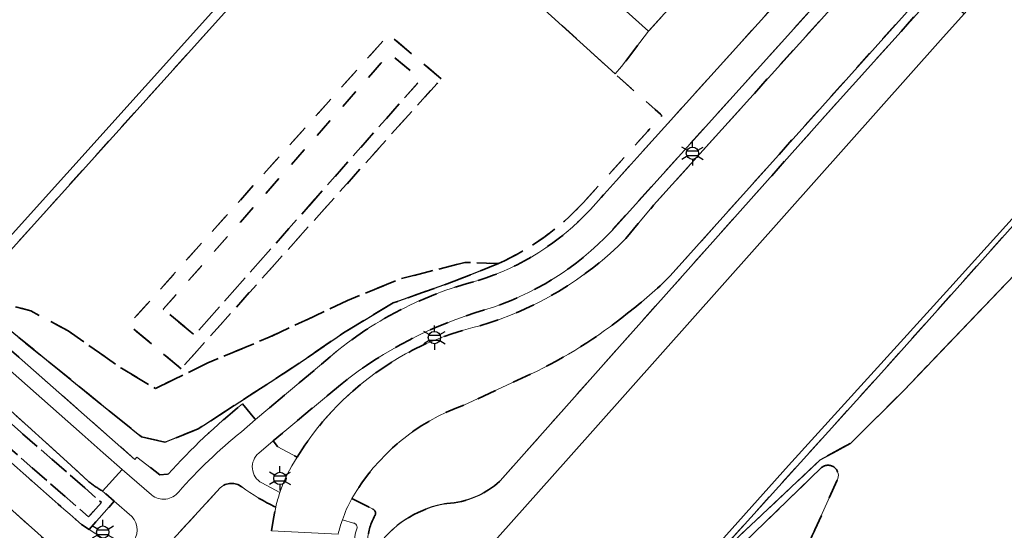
# Model space of a CAD drawing. Extents: x 105780 to 185197, y 477999 to 525027.
# Tile 17 of 256: x 106120 to 106222, y 478342 to 478395. Entities that reach past the tile are written whole.
import ezdxf
from ezdxf.enums import TextEntityAlignment as Align

# ---------------------------------------------------------------- set-up
doc = ezdxf.new("R2010")
doc.units = 0
doc.linetypes.add('XX-HIDDEN', pattern=[4, 2, -2])
for name, color, linetype, lineweight in [('B-GV-GR-MATERIAALGRENS-G', 252, 'XX-HIDDEN', 35), ('B-RO-IE-MEUBILAIR_WEGMEUBILAIR-S', 252, 'Continuous', 25), ('B-WE-GW-WATERGANG_SLOOT_INSTEEK-G', 252, 'Continuous', 30), ('B-XX-KG-KADASTRAAL_BEBOUWING-G', 252, 'Continuous', 20), ('B1-WE-GW-TALUD_KRUIN-G', 252, 'Continuous', 25), ('B1-WE-OG-TERREIN_ERF-GV', 252, 'Continuous', 18), ('B1-WE-VH-VERHARDING_ASFALT-GV', 252, 'Continuous', 18), ('B1-WE-VH-VERHARDING_TEGEL-GV', 252, 'Continuous', 18)]:
    doc.layers.add(name, color=color, linetype=linetype, lineweight=lineweight)
doc.styles.add('NLCS-ISO', font='NLCS-ISO.ttf')

# ---------------------------------------------------------------- blocks, each defined once
blk = doc.blocks.new('B-SIE-WEG_LICHTMAST-SO')
at = {"ltscale": 0.1}
for p, q in [((0, 1.27), (0, 2.53)), ((-1.1, 0.63), (-2.19, 1.27)), ((1.1, 0.63), (2.19, 1.27)), ((-1.1, -0.63), (-2.19, -1.27)), ((0, -1.27), (0, -2.53)), ((1.1, -0.63), (2.19, -1.27))]:
    blk.add_line(p, q, dxfattribs=at)
at = {"flags": 128}
for points in [[(-1.16, 0.5), (1.16, 0.5)], [(-1.16, -0.5), (1.16, -0.5)]]:
    blk.add_lwpolyline(points, dxfattribs=at)
at = {"ltscale": 0.1}
blk.add_circle((0, 0), 1.27, dxfattribs=at)
at = {"style": 'NLCS-ISO'}
blk.add_attdef('TYPE', text='', height=1.8, dxfattribs=at).set_placement((0, 2.53), align=Align.BOTTOM_CENTER)

msp = doc.modelspace()

# ---------------------------------------------------------------- linework, layer by layer
at = {"layer": 'B-GV-GR-MATERIAALGRENS-G', "flags": 128}
for points in [[(106178.088, 478376.289), (106184.765, 478383.696), (106184.905, 478383.852), (106186.214, 478385.303), (106185.524, 478385.913), (106182.179, 478388.873), (106181.387, 478389.595), (106172.997, 478397.241), (106161.063, 478407.98), (106152.202, 478398.162), (106149.544, 478400.608), (106153.128, 478404.595), (106151.431, 478406.172), (106153.594, 478408.569), (106155.288, 478406.984), (106158.343, 478410.427), (106156.018, 478412.52), (106116.472, 478368.587), (106114.072, 478367.093), (106121.095, 478365.132), (106124.939, 478363.092), (106130.444, 478359.22), (106133.956, 478357.125), (106139.344, 478359.765), (106145.695, 478362.416), (106153.785, 478366.216), (106159.135, 478368.418), (106165.863, 478370.148), (106169.345, 478370.028)], [(106259.481, 478410.133), (106256.188, 478411.751), (106209.155, 478359.105), (106190.56, 478338.494), (106202.542, 478349.764), (106205.65, 478351.473), (106211.151, 478356.919)], [(106194.149, 478392.613), (106199.452, 478398.496), (106199.838, 478398.924), (106194.054, 478404.24), (106184.824, 478394.009), (106182.044, 478390.349), (106181.387, 478389.595), (106182.179, 478388.873), (106185.524, 478385.913), (106186.214, 478385.303), (106184.905, 478383.852), (106184.765, 478383.696), (106178.088, 478376.289)], [(106209.364, 478402.72), (106208.454, 478403.506), (106208.278, 478403.658), (106180.989, 478373.377)], [(106182.487, 478372.615), (106185.342, 478376.036), (106209.364, 478402.72)], [(106181.557, 478361.173), (106203.045, 478385.263), (106214.634, 478398.169), (106213.941, 478398.767), (106187.073, 478368.764)], [(106178.827, 478375.616), (106179.938, 478376.848), (106185.507, 478383.026), (106194.149, 478392.613)], [(106241.743, 478387.926), (106228.692, 478375.254), (106211.151, 478356.919), (106205.65, 478351.473), (106202.542, 478349.764), (106190.56, 478338.494), (106189.074, 478336.847), (106178.548, 478325.074), (106178.945, 478324.508), (106188.826, 478335.536), (106202.674, 478348.963)], [(106211.151, 478356.919), (106228.692, 478375.254), (106241.743, 478387.926)], [(106091.755, 478383.814), (106091.288, 478383.307), (106091.152, 478383.403), (106090.964, 478383.178), (106094.546, 478380.044), (106100.241, 478375.812), (106106.709, 478371.141), (106114.37, 478365.188), (106131.846, 478349.818), (106132.034, 478350.029), (106134.417, 478348.235), (106135.274, 478348.296)], [(106169.345, 478370.028), (106164.765, 478368.195), (106158.493, 478365.964), (106153.356, 478362.87), (106148.227, 478359.361), (106138.379, 478352.968), (106134.913, 478351.586), (106132.509, 478352.139), (106126.651, 478356.88), (106114.072, 478367.093), (106111.48, 478368.916)], [(106126.999, 478347.569), (106124.833, 478349.579), (106112.351, 478360.83), (106107.074, 478365.128)], [(106169.513, 478347.6), (106181.557, 478361.173)], [(106142.943, 478355.542), (106144.27, 478353.918), (106151.092, 478359.649)], [(106172.657, 478358.615), (106165.775, 478355.409)], [(106153.211, 478357.664), (106146.101, 478351.724), (106146.566, 478351.096), (106148.565, 478350.03)], [(106108.884, 478350.403), (106124.959, 478336.031), (106126.638, 478337.901), (106110.545, 478352.234)], [(106204.289, 478347.667), (106201.998, 478342.535)], [(106126.334, 478343.095), (106127.104, 478342.568), (106129.707, 478345.489), (106128.509, 478346.529)], [(106140.647, 478346.883), (106133.134, 478338.694)], [(106154.22, 478345.774), (106156.347, 478344.703)], [(106145.913, 478342.459), (106146.146, 478343.731), (106146.362, 478344.887)]]:
    msp.add_lwpolyline(points, dxfattribs=at)
for points in [[(106163.434, 478389.099), (106158.021, 478393.652), (106157.467, 478393.034), (106131.694, 478364.29), (106131.183, 478363.72), (106136.596, 478359.167), (106163.007, 478388.623)], [(106136.596, 478359.167), (106131.183, 478363.72), (106131.694, 478364.29), (106157.467, 478393.034), (106158.021, 478393.652), (106163.434, 478389.099), (106163.007, 478388.623)], [(106159.691, 478387.164), (106161.351, 478389.039), (106158.121, 478391.714), (106156.632, 478390.032), (106134.762, 478365.324), (106137.543, 478363.021), (106137.992, 478362.649)], [(106134.762, 478365.324), (106156.632, 478390.032), (106158.121, 478391.714), (106161.351, 478389.039), (106159.691, 478387.164), (106137.992, 478362.649), (106137.543, 478363.021)], [(106124.939, 478363.092), (106121.095, 478365.132), (106114.072, 478367.093), (106126.651, 478356.88), (106132.509, 478352.139), (106134.913, 478351.586), (106138.379, 478352.968), (106148.227, 478359.361), (106153.356, 478362.87), (106158.493, 478365.964), (106164.765, 478368.195), (106169.345, 478370.028), (106165.863, 478370.148), (106159.135, 478368.418), (106153.785, 478366.216), (106145.695, 478362.416), (106139.344, 478359.765), (106133.956, 478357.125), (106130.444, 478359.22)], [(106110.095, 478361.329), (106106.669, 478363.854), (106103.979, 478363.351), (106108.842, 478359.768), (106127.061, 478343.873), (106128.382, 478345.375)], [(106110.095, 478361.329), (106128.382, 478345.375), (106127.061, 478343.873), (106108.842, 478359.768), (106103.979, 478363.351), (106106.669, 478363.854)]]:
    msp.add_lwpolyline(points, close=True, dxfattribs=at)
for points in [[(106178.088, 478376.289, -0.097636), (106169.345, 478370.028)], [(106169.345, 478370.028, 0.097636), (106178.088, 478376.289)], [(106167.249, 478368.272, 0.1318036), (106178.827, 478375.616)], [(106180.989, 478373.377, -0.1314758), (106167.91, 478365.241)], [(106167.421, 478363.607, 0.1275963), (106182.487, 478372.615)], [(106187.073, 478368.764, -0.0368075), (106182.649, 478364.901)], [(106151.092, 478359.649, -0.1213822), (106167.249, 478368.272)], [(106167.91, 478365.241, 0.0974985), (106153.211, 478357.664)], [(106182.649, 478364.901, -0.0604493), (106172.657, 478358.615)], [(106148.565, 478350.03, -0.201679), (106167.421, 478363.607)], [(106135.274, 478348.296, -0.0411026), (106142.943, 478355.542)], [(106165.775, 478355.409, 0.1788605), (106154.22, 478345.774)], [(106116.722, 478351.632, 0.0065567), (106126.334, 478343.095)], [(106202.674, 478348.963, -0.8234405), (106204.289, 478347.667)], [(106128.509, 478346.529, -0.0251123), (106126.999, 478347.569)], [(106164.024, 478345.262, 0.1767063), (106169.513, 478347.6)], [(106142.863, 478346.97, 0.374989), (106140.647, 478346.883)], [(106146.362, 478344.887, -0.0454849), (106142.863, 478346.97)], [(106156.347, 478344.703, -0.4596128), (106156.603, 478344.016)], [(106157.091, 478341.143, -0.1916552), (106164.024, 478345.262)], [(106156.603, 478344.016, 0.1154959), (106155.854, 478341.535)], [(106201.998, 478342.535, 0.0486184), (106200.99, 478340.108)]]:
    msp.add_lwpolyline(points, format="xyb", dxfattribs=at)
at = {"layer": 'B-WE-GW-WATERGANG_SLOOT_INSTEEK-G', "flags": 128}
for points in [[(106234.993, 478415.471), (106217.391, 478395.789), (106214.959, 478393.07), (106176.306, 478349.618), (106165.29, 478337.269), (106157.514, 478328.552), (106151.814, 478322.162), (106137.677, 478306.34), (106150.759, 478294.853), (106161.837, 478307.257), (106170.344, 478316.788), (106178.186, 478325.575), (106183.87, 478331.944), (106199.252, 478349.174), (106215.924, 478367.508), (106232.924, 478386.358)], [(106232.924, 478386.358), (106215.924, 478367.508), (106199.252, 478349.174), (106183.87, 478331.944), (106178.186, 478325.575), (106178.548, 478325.074), (106189.074, 478336.847), (106190.56, 478338.494), (106209.155, 478359.105), (106256.188, 478411.751)], [(106217.391, 478395.789), (106214.634, 478398.169), (106203.045, 478385.263), (106181.557, 478361.173), (106169.513, 478347.6)], [(106165.079, 478337.394), (106165.184, 478337.331), (106165.29, 478337.269), (106176.306, 478349.618), (106214.959, 478393.07), (106217.391, 478395.789)]]:
    msp.add_lwpolyline(points, dxfattribs=at)
for points in [[(106169.513, 478347.6, -0.1767063), (106164.024, 478345.262)], [(106164.024, 478345.262, 0.1916552), (106157.091, 478341.143)]]:
    msp.add_lwpolyline(points, format="xyb", dxfattribs=at)
at = {"layer": 'B-XX-KG-KADASTRAAL_BEBOUWING-G', "flags": 128}
for points in [[(106153.153, 478420.074), (106149.188, 478423.641), (106145.205, 478427.224), (106115.627, 478394.384), (106113.463, 478391.981), (106113.085, 478391.561), (106102.428, 478401.147), (106093.283, 478390.806), (106095.967, 478388.39), (106116.398, 478369.999), (106157.75, 478415.939)], [(106164.687, 478412.913), (106164.297, 478412.48), (106177.578, 478400.529), (106184.824, 478394.009), (106194.054, 478404.24), (106173.522, 478422.713)]]:
    msp.add_lwpolyline(points, close=True, dxfattribs=at)
at = {"layer": 'B1-WE-GW-TALUD_KRUIN-G', "flags": 128}
for points in [[(106190.56, 478338.494), (106202.542, 478349.764), (106205.65, 478351.473), (106211.151, 478356.919), (106228.692, 478375.254), (106241.743, 478387.926)], [(106114.072, 478367.093), (106126.651, 478356.88), (106132.509, 478352.139), (106134.913, 478351.586), (106138.379, 478352.968), (106148.227, 478359.361), (106153.356, 478362.87), (106158.493, 478365.964), (106164.765, 478368.195), (106169.345, 478370.028)]]:
    msp.add_lwpolyline(points, dxfattribs=at)
at = {"layer": 'B1-WE-OG-TERREIN_ERF-GV', "flags": 128}
for points in [[(106156.018, 478412.52), (106158.343, 478410.427), (106158.633, 478410.754), (106161.321, 478408.266), (106161.063, 478407.98), (106172.997, 478397.241), (106181.387, 478389.595), (106182.044, 478390.349), (106184.824, 478394.009), (106177.578, 478400.529), (106164.297, 478412.48), (106164.687, 478412.913), (106158.494, 478418.415), (106157.449, 478417.261), (106157.75, 478415.939), (106116.398, 478369.999), (106095.967, 478388.39), (106091.755, 478383.814)], [(106111.48, 478368.916), (106114.072, 478367.093), (106116.472, 478368.587), (106156.018, 478412.52)]]:
    msp.add_lwpolyline(points, dxfattribs=at)
at = {"layer": 'B1-WE-VH-VERHARDING_ASFALT-GV', "flags": 128}
for points in [[(106213.941, 478398.767), (106247.488, 478436.228), (106242.981, 478440.238), (106221.106, 478415.849), (106215.736, 478409.799), (106209.364, 478402.72), (106185.342, 478376.036), (106182.487, 478372.615)], [(106187.073, 478368.764), (106213.941, 478398.767)], [(106081.908, 478389.03), (106079.835, 478386.725), (106086.373, 478381.126), (106088.606, 478379.105), (106092.559, 478375.675), (106100.675, 478369.868), (106103.85, 478367.516), (106107.074, 478365.128), (106112.351, 478360.83), (106124.833, 478349.579), (106126.999, 478347.569)], [(106128.509, 478346.529), (106130.509, 478348.783), (106128.572, 478350.492), (106126.406, 478352.403), (106115.093, 478362.385), (106107.945, 478368.185), (106102.084, 478372.472), (106095.728, 478377.015), (106094.079, 478378.236), (106081.908, 478389.03)], [(106165.775, 478355.409), (106172.657, 478358.615)], [(106110.545, 478352.234), (106126.638, 478337.901), (106127.765, 478336.904), (106129.831, 478334.991), (106133.134, 478338.694), (106130.667, 478340.284), (106127.104, 478342.568), (106126.334, 478343.095)], [(106146.362, 478344.887), (106146.146, 478343.731), (106145.913, 478342.459), (106152.813, 478342.105)]]:
    msp.add_lwpolyline(points, dxfattribs=at)
at = {"layer": 'B1-WE-VH-VERHARDING_ASFALT-GV'}
for points in [[(106182.487, 478372.615, -0.1275963), (106167.421, 478363.607)], [(106182.649, 478364.901, 0.0368075), (106187.073, 478368.764)], [(106172.657, 478358.615, 0.0604493), (106182.649, 478364.901)], [(106167.421, 478363.607, 0.201679), (106148.565, 478350.03)], [(106154.22, 478345.774, -0.1788605), (106165.775, 478355.409)], [(106126.334, 478343.095, -0.0065567), (106116.722, 478351.632)], [(106148.565, 478350.03, 0.0641018), (106146.791, 478346.385)], [(106126.999, 478347.569, 0.0251123), (106128.509, 478346.529)], [(106146.791, 478346.385, 0.0245943), (106146.362, 478344.887)], [(106153.238, 478343.581, -0.0430181), (106154.22, 478345.774)], [(106152.813, 478342.105, -0.0278128), (106153.238, 478343.581)]]:
    msp.add_lwpolyline(points, format="xyb", dxfattribs=at)
at = {"layer": 'B1-WE-VH-VERHARDING_TEGEL-GV', "flags": 128}
for points in [[(106180.989, 478373.377), (106208.278, 478403.658), (106215.052, 478411.175), (106220.149, 478416.939), (106241.823, 478441.111), (106239.56, 478443.246), (106220.803, 478422.345), (106208.55, 478408.712), (106201.379, 478400.977)], [(106200.551, 478399.714), (106199.838, 478398.924), (106199.452, 478398.496), (106194.149, 478392.613), (106185.507, 478383.026), (106179.938, 478376.848), (106178.827, 478375.616)], [(106081.219, 478393.778), (106079.153, 478391.522), (106081.908, 478389.03), (106094.079, 478378.236), (106095.728, 478377.015), (106102.084, 478372.472), (106107.945, 478368.185), (106115.093, 478362.385), (106126.406, 478352.403), (106128.572, 478350.492), (106130.509, 478348.783), (106133.551, 478346.149)], [(106135.274, 478348.296), (106134.417, 478348.235), (106132.034, 478350.029), (106131.846, 478349.818), (106114.37, 478365.188), (106106.709, 478371.141), (106100.241, 478375.812), (106094.546, 478380.044), (106090.964, 478383.178), (106091.152, 478383.403), (106083.89, 478389.878), (106084.642, 478390.755), (106081.219, 478393.778)], [(106151.092, 478359.649), (106144.27, 478353.918), (106142.818, 478352.656)], [(106144.628, 478350.467), (106146.101, 478351.724), (106153.211, 478357.664)], [(106142.818, 478352.656), (106144.27, 478353.918), (106142.943, 478355.542)], [(106148.565, 478350.03), (106146.566, 478351.096), (106146.101, 478351.724), (106144.628, 478350.467)], [(106133.551, 478346.149), (106130.509, 478348.783), (106128.509, 478346.529), (106129.707, 478345.489), (106131.507, 478343.925)], [(106202.674, 478348.963), (106188.826, 478335.536), (106178.945, 478324.508)], [(106201.998, 478342.535), (106204.289, 478347.667)], [(106131.472, 478341.111), (106130.667, 478340.284), (106133.134, 478338.694), (106140.647, 478346.883)], [(106146.791, 478346.385), (106144.922, 478347.394)], [(106144.922, 478347.394), (106146.791, 478346.385)], [(106129.707, 478345.489), (106127.104, 478342.568), (106130.667, 478340.284), (106131.472, 478341.111)], [(106131.507, 478343.925), (106129.707, 478345.489)], [(106156.347, 478344.703), (106154.22, 478345.774)], [(106154.38, 478343.248), (106153.238, 478343.581)], [(106153.238, 478343.581), (106154.38, 478343.248)]]:
    msp.add_lwpolyline(points, dxfattribs=at)
at = {"layer": 'B1-WE-VH-VERHARDING_TEGEL-GV'}
for points in [[(106178.827, 478375.616, -0.1318036), (106167.249, 478368.272)], [(106167.91, 478365.241, 0.1314758), (106180.989, 478373.377)], [(106167.249, 478368.272, 0.1213822), (106151.092, 478359.649)], [(106153.211, 478357.664, -0.0974985), (106167.91, 478365.241)], [(106142.943, 478355.542, 0.0411026), (106135.274, 478348.296)], [(106142.818, 478352.656, 0.043482), (106136.358, 478346.468)], [(106136.358, 478346.468, -0.043482), (106142.818, 478352.656)], [(106144.922, 478347.394, -0.5317487), (106144.628, 478350.467)], [(106144.628, 478350.467, 0.5317487), (106144.922, 478347.394)], [(106146.791, 478346.385, -0.0641018), (106148.565, 478350.03)], [(106204.289, 478347.667, 0.8234405), (106202.674, 478348.963)], [(106136.358, 478346.468, -0.4207653), (106133.551, 478346.149)], [(106133.551, 478346.149, 0.4207653), (106136.358, 478346.468)], [(106140.647, 478346.883, -0.374989), (106142.863, 478346.97)], [(106142.863, 478346.97, 0.0454849), (106146.362, 478344.887)], [(106146.362, 478344.887, -0.0245943), (106146.791, 478346.385)], [(106154.22, 478345.774, 0.0430181), (106153.238, 478343.581)], [(106156.603, 478344.016, 0.4596128), (106156.347, 478344.703)], [(106131.507, 478343.925, -0.4097355), (106131.472, 478341.111)], [(106131.472, 478341.111, 0.4097355), (106131.507, 478343.925)], [(106153.238, 478343.581, 0.0278128), (106152.813, 478342.105)], [(106155.854, 478341.535, -0.1154959), (106156.603, 478344.016)], [(106154.718, 478342.644, 0.5200685), (106154.38, 478343.248)], [(106154.38, 478343.248, -0.5200685), (106154.718, 478342.644)], [(106155.551, 478339.81, -0.3694668), (106154.718, 478342.644)], [(106154.718, 478342.644, 0.3694668), (106155.551, 478339.81)], [(106200.99, 478340.108, -0.0486184), (106201.998, 478342.535)]]:
    msp.add_lwpolyline(points, format="xyb", dxfattribs=at)

# ---------------------------------------------------------------- block references
at = {"layer": 'B-RO-IE-MEUBILAIR_WEGMEUBILAIR-S', "xscale": 0.5, "yscale": 0.5, "zscale": 0.5}
for p in [(106189.351, 478381.415), (106162.734, 478362.385), (106146.805, 478347.857), (106128.526, 478342.31)]:
    msp.add_blockref('B-SIE-WEG_LICHTMAST-SO', p, dxfattribs=at)

doc.saveas('drawing.dxf')
